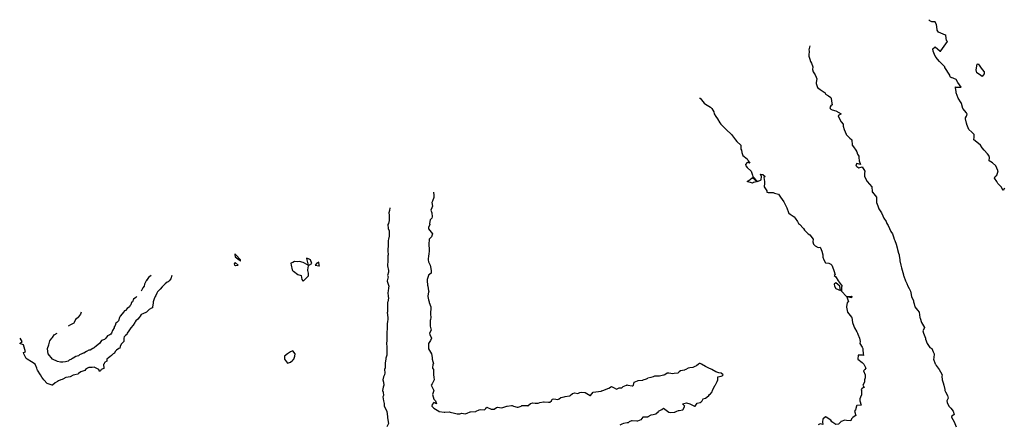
# Model space of a CAD drawing. Header units: inches. Extents: x 158323 to 160611, y 432808 to 437248.
# Tile 215 of 228: x 159609 to 159703, y 437190 to 437228. Entities that reach past the tile are written whole.
import ezdxf

# ---------------------------------------------------------------- set-up
doc = ezdxf.new("R2010")
doc.units = ezdxf.units.IN
doc.header["$MEASUREMENT"] = 0
for name, color, linetype, lineweight in [('Hoogtelijn-bestaand 5.00 M', 7, 'Continuous', 15), ('Hoogtelijn-bestaand 6.00 M', 7, 'Continuous', 15), ('Hoogtelijn-bestaand 7.00 M', 7, 'Continuous', 15), ('Hoogtelijn-bestaand 8.00 M', 7, 'Continuous', 15)]:
    doc.layers.add(name, color=color, linetype=linetype, lineweight=lineweight)

msp = doc.modelspace()

# ---------------------------------------------------------------- linework, layer by layer
at = {"layer": 'Hoogtelijn-bestaand 5.00 M', "color": 252, "linetype": 'Continuous', "lineweight": 25}
for p, q in [((159668.25, 437193.736, 5), (159668.263, 437193.737, 5)), ((159668.263, 437193.737, 5), (159668.295, 437193.75, 5)), ((159668.295, 437193.75, 5), (159668.632, 437193.868, 5)), ((159668.632, 437193.868, 5), (159668.75, 437193.932, 5)), ((159668.25, 437190.187, 5), (159668.29, 437190.21, 5)), ((159668.29, 437190.21, 5), (159668.75, 437190.232, 5))]:
    msp.add_line(p, q, dxfattribs=at)
for points in [[(159648.219, 437211.75, 5), (159648.25, 437211.432, 5), (159648.271, 437211.25, 5), (159648.271, 437211.229, 5), (159648.25, 437211.211, 5), (159648.128, 437210.872, 5), (159648.08, 437210.75, 5), (159648.12, 437210.381, 5), (159648.057, 437210.25, 5), (159647.978, 437210.022, 5), (159648.07, 437209.75, 5), (159648.115, 437209.385, 5), (159648.059, 437209.25, 5), (159647.92, 437209.08, 5), (159647.839, 437208.75, 5), (159647.869, 437208.631, 5), (159647.75, 437208.353, 5), (159647.738, 437208.263, 5), (159647.736, 437208.25, 5), (159647.75, 437208.22, 5), (159648.119, 437207.75, 5), (159648.04, 437207.46, 5), (159647.816, 437207.25, 5), (159647.8, 437207.2, 5), (159647.781, 437206.75, 5), (159647.791, 437206.709, 5), (159647.808, 437206.25, 5), (159647.821, 437206.179, 5), (159647.773, 437205.75, 5), (159647.774, 437205.726, 5), (159647.75, 437205.677, 5), (159647.713, 437205.287, 5), (159647.708, 437205.25, 5), (159647.75, 437205.077, 5), (159647.917, 437204.75, 5), (159647.927, 437204.573, 5), (159648.004, 437204.25, 5), (159648.008, 437203.992, 5), (159647.75, 437203.787, 5), (159647.738, 437203.762, 5), (159647.734, 437203.75, 5), (159647.625, 437203.375, 5), (159647.629, 437203.25, 5), (159647.656, 437202.844, 5), (159647.677, 437202.75, 5), (159647.75, 437202.295, 5), (159647.773, 437202.25, 5), (159647.783, 437202.217, 5), (159647.75, 437202.165, 5), (159647.701, 437201.799, 5), (159647.688, 437201.75, 5), (159647.75, 437201.423, 5), (159647.821, 437201.25, 5), (159647.818, 437201.182, 5), (159647.971, 437200.75, 5), (159647.971, 437200.529, 5), (159647.929, 437200.25, 5), (159647.955, 437200.045, 5), (159647.976, 437199.75, 5), (159647.953, 437199.547, 5), (159647.9, 437199.45, 5), (159647.915, 437198.918, 5), (159647.992, 437198.508, 5), (159647.859, 437198.25, 5), (159647.891, 437198.109, 5), (159648.036, 437197.75, 5), (159647.954, 437197.546, 5), (159647.759, 437197.25, 5), (159647.762, 437197.238, 5), (159647.75, 437197.062, 5), (159647.742, 437196.758, 5), (159647.742, 437196.75, 5), (159647.75, 437196.731, 5), (159648.047, 437196.25, 5), (159648.11, 437195.891, 5), (159648.101, 437195.75, 5), (159648.213, 437195.287, 5), (159648.156, 437195.25, 5), (159648.132, 437194.868, 5), (159648.218, 437194.75, 5), (159648.225, 437194.275, 5), (159648.228, 437194.25, 5), (159648.25, 437194.025, 5), (159648.292, 437193.75, 5), (159648.25, 437193.691, 5), (159648.102, 437193.398, 5), (159648.005, 437193.25, 5), (159648.244, 437192.756, 5), (159648.247, 437192.75, 5), (159648.13, 437192.37, 5), (159648.25, 437191.923, 5), (159648.428, 437191.75, 5), (159648.527, 437191.474, 5), (159648.25, 437191.601, 5), (159648.099, 437191.401, 5), (159648.078, 437191.25, 5), (159648.25, 437191.064, 5), (159648.74, 437190.75, 5), (159648.75, 437190.741, 5), (159648.762, 437190.738, 5), (159649.25, 437190.654, 5), (159649.321, 437190.679, 5), (159649.75, 437190.686, 5), (159649.816, 437190.684, 5), (159650.25, 437190.572, 5), (159650.48, 437190.521, 5), (159650.75, 437190.511, 5), (159650.929, 437190.571, 5), (159651.25, 437190.513, 5), (159651.441, 437190.559, 5), (159651.75, 437190.708, 5), (159651.785, 437190.715, 5), (159652.25, 437190.732, 5), (159652.269, 437190.731, 5), (159652.303, 437190.75, 5), (159652.598, 437190.902, 5), (159652.75, 437190.939, 5), (159653.117, 437190.883, 5), (159653.25, 437191.032, 5), (159653.346, 437191.154, 5), (159653.75, 437190.971, 5), (159654.044, 437190.956, 5), (159654.25, 437191.129, 5), (159654.349, 437191.151, 5), (159654.75, 437191.096, 5), (159654.868, 437191.132, 5), (159655.25, 437191.245, 5), (159655.253, 437191.247, 5), (159655.284, 437191.25, 5), (159655.695, 437191.305, 5), (159655.75, 437191.321, 5), (159655.885, 437191.25, 5), (159656.25, 437191.148, 5), (159656.347, 437191.153, 5), (159656.622, 437191.25, 5), (159656.688, 437191.312, 5), (159656.75, 437191.318, 5), (159657.202, 437191.298, 5), (159657.25, 437191.291, 5), (159657.503, 437191.497, 5), (159657.75, 437191.558, 5), (159657.961, 437191.539, 5), (159658.25, 437191.542, 5), (159658.413, 437191.587, 5), (159658.75, 437191.649, 5), (159658.831, 437191.669, 5), (159659.25, 437191.613, 5), (159659.378, 437191.622, 5), (159659.515, 437191.75, 5), (159659.597, 437191.903, 5), (159659.75, 437191.947, 5), (159660.121, 437191.879, 5), (159660.25, 437191.94, 5), (159660.432, 437192.068, 5), (159660.75, 437192.147, 5), (159660.825, 437192.175, 5), (159661.25, 437192.223, 5), (159661.275, 437192.225, 5), (159661.297, 437192.25, 5), (159661.535, 437192.465, 5), (159661.75, 437192.518, 5), (159662.04, 437192.46, 5), (159662.25, 437192.538, 5), (159662.426, 437192.574, 5), (159662.75, 437192.539, 5), (159663.22, 437192.28, 5), (159663.25, 437192.275, 5), (159663.505, 437192.58, 5), (159664.279, 437192.693, 5), (159664.297, 437192.703, 5), (159664.326, 437192.712, 5), (159664.435, 437192.75, 5), (159665.021, 437192.979, 5), (159665.25, 437193.139, 5), (159665.507, 437192.993, 5), (159665.75, 437192.871, 5), (159666.014, 437192.986, 5), (159666.25, 437193.011, 5), (159666.374, 437193.126, 5), (159666.706, 437193.25, 5), (159666.737, 437193.263, 5), (159666.75, 437193.272, 5), (159666.83, 437193.25, 5), (159667.25, 437193.185, 5), (159667.302, 437193.198, 5), (159667.358, 437193.25, 5), (159667.45, 437193.55, 5), (159667.75, 437193.68, 5), (159667.804, 437193.697, 5), (159668.25, 437193.736, 5)], [(159644.034, 437210.25, 5), (159644.01, 437209.99, 5), (159643.966, 437209.75, 5), (159643.983, 437209.517, 5), (159643.993, 437209.25, 5), (159643.985, 437209.015, 5), (159643.92, 437208.75, 5), (159643.856, 437208.644, 5), (159643.902, 437208.25, 5), (159643.974, 437208.026, 5), (159643.997, 437207.75, 5), (159643.974, 437207.526, 5), (159643.917, 437207.25, 5), (159643.903, 437207.097, 5), (159643.893, 437206.75, 5), (159643.888, 437206.612, 5), (159643.849, 437206.25, 5), (159643.867, 437206.133, 5), (159643.895, 437205.75, 5), (159643.871, 437205.629, 5), (159643.863, 437205.25, 5), (159643.864, 437205.136, 5), (159643.832, 437204.75, 5), (159643.813, 437204.687, 5), (159643.929, 437204.25, 5), (159643.925, 437204.075, 5), (159643.832, 437203.75, 5), (159643.886, 437203.614, 5), (159643.795, 437203.25, 5), (159643.786, 437203.214, 5), (159643.937, 437202.75, 5), (159643.921, 437202.579, 5), (159643.875, 437202.25, 5), (159643.866, 437202.134, 5), (159643.882, 437201.75, 5), (159643.924, 437201.576, 5), (159643.859, 437201.25, 5), (159643.821, 437201.18, 5), (159643.818, 437200.75, 5), (159643.84, 437200.66, 5), (159643.817, 437200.25, 5), (159643.802, 437200.198, 5), (159643.865, 437199.75, 5), (159643.852, 437199.648, 5), (159643.818, 437199.25, 5), (159643.805, 437199.195, 5), (159643.792, 437198.75, 5), (159643.799, 437198.701, 5), (159643.75, 437198.276, 5), (159643.747, 437198.254, 5), (159643.746, 437198.25, 5), (159643.75, 437198.159, 5), (159643.763, 437197.75, 5), (159643.761, 437197.739, 5), (159643.75, 437197.513, 5), (159643.732, 437197.268, 5), (159643.731, 437197.25, 5), (159643.75, 437196.938, 5), (159643.758, 437196.75, 5), (159643.756, 437196.744, 5), (159643.762, 437196.25, 5), (159643.764, 437196.236, 5), (159643.75, 437196.139, 5), (159643.67, 437195.831, 5), (159643.67, 437195.75, 5), (159643.615, 437195.385, 5), (159643.609, 437195.25, 5), (159643.587, 437194.913, 5), (159643.537, 437194.75, 5), (159643.562, 437194.438, 5), (159643.549, 437194.25, 5), (159643.432, 437194.068, 5), (159643.393, 437193.75, 5), (159643.455, 437193.545, 5), (159643.466, 437193.25, 5), (159643.424, 437193.076, 5), (159643.357, 437192.75, 5), (159643.414, 437192.586, 5), (159643.45, 437192.25, 5), (159643.362, 437192.138, 5), (159643.457, 437191.75, 5), (159643.501, 437191.499, 5), (159643.504, 437191.25, 5), (159643.747, 437190.753, 5), (159643.747, 437190.75, 5), (159643.75, 437190.741, 5), (159643.814, 437190.25, 5), (159643.833, 437190.167, 5), (159643.888, 437189.75, 5), (159643.909, 437189.591, 5), (159643.757, 437189.25, 5)], [(159668.75, 437190.232, 5), (159668.764, 437190.236, 5), (159668.781, 437190.25, 5), (159669.072, 437190.428, 5), (159669.25, 437190.443, 5), (159669.502, 437190.498, 5), (159669.75, 437190.746, 5), (159669.754, 437190.746, 5), (159669.756, 437190.75, 5), (159670.079, 437190.921, 5), (159670.25, 437191.044, 5), (159670.63, 437190.75, 5), (159670.75, 437190.66, 5), (159670.877, 437190.623, 5), (159671.25, 437190.675, 5), (159671.336, 437190.664, 5), (159671.534, 437190.75, 5), (159671.682, 437190.818, 5), (159671.75, 437190.845, 5), (159672.093, 437190.907, 5), (159672.25, 437191.172, 5), (159672.266, 437191.234, 5), (159672.288, 437191.25, 5), (159672.076, 437191.475, 5), (159672.448, 437191.552, 5), (159672.75, 437191.478, 5), (159673.2, 437191.25, 5), (159673.25, 437191.236, 5), (159673.267, 437191.233, 5), (159673.289, 437191.25, 5), (159673.469, 437191.531, 5), (159673.75, 437191.597, 5), (159673.841, 437191.659, 5), (159673.941, 437191.75, 5), (159674.053, 437191.948, 5), (159674.25, 437192.004, 5), (159674.401, 437192.099, 5), (159674.595, 437192.25, 5), (159674.646, 437192.354, 5), (159674.75, 437192.44, 5), (159674.898, 437192.602, 5), (159674.924, 437192.75, 5), (159675.022, 437192.978, 5), (159675.196, 437193.25, 5), (159675.209, 437193.291, 5), (159675.25, 437193.355, 5), (159675.395, 437193.605, 5), (159675.437, 437193.75, 5), (159675.44, 437194.06, 5), (159675.75, 437194.125, 5), (159675.85, 437194.15, 5), (159675.966, 437194.25, 5), (159675.75, 437194.391, 5), (159675.552, 437194.448, 5), (159675.25, 437194.523, 5), (159674.858, 437194.75, 5), (159674.75, 437194.804, 5), (159674.642, 437194.858, 5), (159674.25, 437195.027, 5), (159673.892, 437195.25, 5), (159673.75, 437195.323, 5), (159673.686, 437195.314, 5), (159673.595, 437195.25, 5), (159673.403, 437195.097, 5), (159673.25, 437195.028, 5), (159673.042, 437194.958, 5), (159672.75, 437194.906, 5), (159672.608, 437194.892, 5), (159672.37, 437194.75, 5), (159672.277, 437194.723, 5), (159672.25, 437194.703, 5), (159671.864, 437194.636, 5), (159671.75, 437194.519, 5), (159671.61, 437194.39, 5), (159671.25, 437194.359, 5), (159671.148, 437194.352, 5), (159670.75, 437194.39, 5), (159670.607, 437194.393, 5), (159670.377, 437194.25, 5), (159670.276, 437194.224, 5), (159670.25, 437194.209, 5), (159669.869, 437194.132, 5), (159669.75, 437194.125, 5), (159669.382, 437194.118, 5), (159669.25, 437194.053, 5), (159669.018, 437193.982, 5), (159668.75, 437193.932, 5)], [(159668.25, 437190.187, 5), (159668.065, 437189.935, 5), (159667.75, 437189.813, 5), (159667.705, 437189.795, 5), (159667.25, 437189.842, 5), (159667.168, 437189.832, 5), (159666.955, 437189.75, 5), (159666.852, 437189.648, 5), (159666.75, 437189.654, 5), (159666.428, 437189.572, 5), (159666.25, 437189.518, 5), (159666.073, 437189.427, 5)]]:
    msp.add_polyline3d(points, dxfattribs=at)
at = {"layer": 'Hoogtelijn-bestaand 6.00 M', "color": 252, "linetype": 'Continuous', "lineweight": 25}
for points in [[(159673.7, 437220.75, 6), (159673.75, 437220.735, 6), (159674.14, 437220.25, 6), (159674.25, 437220.176, 6), (159674.423, 437220.077, 6), (159674.75, 437219.885, 6), (159674.872, 437219.75, 6), (159675.065, 437219.435, 6), (159675.099, 437219.25, 6), (159675.25, 437218.987, 6), (159675.4, 437218.75, 6), (159675.625, 437218.375, 6), (159675.727, 437218.25, 6), (159675.75, 437218.218, 6), (159676.228, 437217.75, 6), (159676.25, 437217.732, 6), (159676.75, 437217.25, 6), (159677.132, 437216.75, 6), (159677.25, 437216.588, 6), (159677.641, 437216.25, 6), (159677.653, 437215.847, 6), (159677.708, 437215.75, 6), (159677.75, 437215.536, 6), (159677.841, 437215.25, 6), (159678.25, 437214.911, 6), (159678.335, 437214.75, 6), (159678.493, 437214.507, 6), (159678.25, 437214.583, 6), (159678.102, 437214.398, 6), (159678.136, 437214.25, 6), (159678.25, 437214.096, 6), (159678.646, 437213.75, 6), (159678.75, 437213.365, 6), (159678.799, 437213.25, 6), (159679.25, 437212.767, 6), (159679.58, 437212.921, 6), (159679.639, 437213.25, 6), (159679.534, 437213.466, 6), (159679.75, 437213.424, 6), (159679.979, 437213.25, 6), (159679.861, 437213.139, 6), (159679.921, 437212.75, 6), (159679.898, 437212.602, 6), (159679.891, 437212.25, 6), (159680.147, 437211.853, 6), (159680.141, 437211.75, 6), (159680.25, 437211.69, 6), (159680.31, 437211.69, 6), (159680.75, 437211.69, 6), (159680.863, 437211.637, 6), (159681.25, 437211.55, 6), (159681.44, 437211.25, 6), (159681.75, 437210.817, 6), (159681.789, 437210.75, 6), (159681.829, 437210.671, 6), (159682.057, 437210.25, 6), (159682.214, 437209.786, 6), (159682.203, 437209.75, 6), (159682.25, 437209.717, 6), (159682.368, 437209.632, 6), (159682.75, 437209.388, 6), (159682.847, 437209.25, 6), (159683.075, 437208.925, 6), (159683.179, 437208.75, 6), (159683.25, 437208.658, 6), (159683.658, 437208.25, 6), (159683.75, 437208.098, 6), (159684.098, 437207.75, 6), (159684.25, 437207.641, 6), (159684.579, 437207.25, 6), (159684.528, 437206.972, 6), (159684.605, 437206.75, 6), (159684.75, 437206.603, 6), (159685.053, 437206.447, 6), (159685.25, 437206.474, 6), (159685.346, 437206.25, 6), (159685.412, 437206.088, 6), (159685.509, 437205.75, 6), (159685.492, 437205.508, 6), (159685.576, 437205.25, 6), (159685.75, 437204.978, 6), (159686.066, 437204.934, 6), (159686.25, 437204.848, 6), (159686.372, 437204.75, 6), (159686.414, 437204.586, 6), (159686.535, 437204.25, 6), (159686.672, 437203.828, 6), (159686.577, 437203.75, 6), (159686.75, 437203.614, 6), (159686.961, 437203.25, 6), (159687.25, 437202.875, 6), (159687.337, 437202.75, 6), (159687.288, 437202.712, 6), (159687.268, 437202.25, 6), (159687.75, 437201.757, 6), (159688.225, 437201.775, 6), (159688.25, 437201.778, 6), (159688.274, 437201.75, 6), (159688.271, 437201.729, 6), (159688.25, 437201.633, 6), (159687.79, 437201.71, 6), (159687.948, 437201.25, 6), (159687.821, 437201.179, 6), (159687.766, 437200.75, 6), (159687.768, 437200.732, 6), (159687.847, 437200.25, 6), (159688.25, 437199.762, 6), (159688.259, 437199.75, 6), (159688.267, 437199.733, 6), (159688.332, 437199.25, 6), (159688.354, 437199.146, 6), (159688.511, 437198.75, 6), (159688.75, 437198.375, 6), (159688.827, 437198.25, 6), (159688.85, 437198.15, 6), (159689.002, 437197.75, 6), (159689.06, 437197.44, 6), (159689.034, 437197.25, 6), (159689.25, 437196.9, 6), (159689.335, 437196.75, 6), (159689.329, 437196.671, 6), (159689.358, 437196.25, 6), (159689.393, 437196.107, 6), (159689.25, 437196.122, 6), (159688.869, 437196.131, 6), (159688.855, 437195.75, 6), (159689.25, 437195.417, 6), (159689.428, 437195.25, 6), (159689.606, 437194.894, 6), (159689.5, 437194.75, 6), (159689.38, 437194.62, 6), (159689.544, 437194.25, 6), (159689.548, 437193.952, 6), (159689.497, 437193.75, 6), (159689.469, 437193.531, 6), (159689.326, 437193.25, 6), (159689.461, 437193.039, 6), (159689.25, 437192.983, 6), (159689.158, 437192.842, 6), (159689.18, 437192.75, 6), (159689.208, 437192.292, 6), (159689.179, 437192.25, 6), (159689.043, 437191.957, 6), (159689.026, 437191.75, 6), (159689.17, 437191.33, 6), (159688.75, 437191.312, 6), (159688.722, 437191.278, 6), (159688.726, 437191.25, 6), (159688.606, 437190.895, 6), (159688.536, 437190.75, 6), (159688.66, 437190.34, 6), (159688.481, 437190.25, 6), (159688.354, 437190.146, 6), (159688.25, 437190.019, 6), (159688.172, 437189.828, 6), (159687.75, 437189.87, 6), (159687.592, 437189.908, 6), (159687.25, 437189.786, 6), (159687.222, 437189.778, 6), (159687.217, 437189.75, 6), (159686.983, 437189.517, 6), (159686.75, 437189.491, 6), (159686.35, 437189.75, 6), (159686.25, 437189.909, 6), (159685.812, 437190.188, 6), (159685.75, 437190.227, 6), (159685.506, 437189.994, 6), (159685.45, 437189.75, 6), (159685.5, 437189.5, 6), (159685.25, 437189.55, 6), (159685.052, 437189.448, 6)], [(159623.183, 437203.75, 6), (159623.073, 437203.427, 6), (159622.919, 437203.25, 6), (159622.846, 437203.154, 6), (159622.75, 437203.106, 6), (159622.53, 437202.97, 6), (159622.334, 437202.75, 6), (159622.292, 437202.708, 6), (159622.25, 437202.669, 6), (159622.061, 437202.439, 6), (159621.87, 437202.25, 6), (159621.819, 437202.181, 6), (159621.75, 437202.079, 6), (159621.651, 437201.849, 6), (159621.574, 437201.75, 6), (159621.476, 437201.524, 6), (159621.39, 437201.25, 6), (159621.379, 437201.121, 6), (159621.328, 437200.75, 6), (159621.339, 437200.661, 6), (159621.25, 437200.643, 6), (159621.004, 437200.496, 6), (159620.762, 437200.25, 6), (159620.757, 437200.243, 6), (159620.75, 437200.239, 6), (159620.399, 437200.101, 6), (159620.25, 437200.031, 6), (159620.148, 437199.852, 6), (159620.055, 437199.75, 6), (159619.917, 437199.583, 6), (159619.75, 437199.421, 6), (159619.682, 437199.318, 6), (159619.634, 437199.25, 6), (159619.49, 437199.01, 6), (159619.262, 437198.75, 6), (159619.26, 437198.74, 6), (159619.25, 437198.736, 6), (159619.051, 437198.449, 6), (159618.919, 437198.25, 6), (159618.887, 437198.113, 6), (159618.75, 437197.998, 6), (159618.625, 437197.875, 6), (159618.59, 437197.75, 6), (159618.576, 437197.424, 6), (159618.396, 437197.25, 6), (159618.328, 437197.172, 6), (159618.25, 437196.945, 6), (159618.199, 437196.801, 6), (159618.1, 437196.75, 6), (159617.881, 437196.619, 6), (159617.75, 437196.49, 6), (159617.686, 437196.314, 6), (159617.57, 437196.25, 6), (159617.413, 437196.087, 6), (159617.25, 437195.983, 6), (159617.122, 437195.878, 6), (159616.956, 437195.75, 6), (159616.945, 437195.555, 6), (159616.75, 437195.441, 6), (159616.697, 437195.303, 6), (159616.636, 437195.25, 6), (159616.657, 437194.843, 6), (159616.43, 437194.75, 6), (159616.357, 437194.643, 6), (159616.25, 437194.578, 6), (159616.192, 437194.75, 6), (159615.75, 437194.99, 6), (159615.545, 437194.955, 6), (159615.25, 437194.934, 6), (159615.122, 437194.878, 6), (159614.93, 437194.75, 6), (159614.853, 437194.647, 6), (159614.75, 437194.618, 6), (159614.459, 437194.541, 6), (159614.25, 437194.358, 6), (159614.179, 437194.321, 6), (159613.901, 437194.25, 6), (159613.782, 437194.218, 6), (159613.75, 437194.209, 6), (159613.464, 437194.037, 6), (159613.25, 437194.007, 6), (159613.026, 437193.974, 6), (159612.75, 437193.815, 6), (159612.687, 437193.813, 6), (159612.55, 437193.75, 6), (159612.329, 437193.671, 6), (159612.25, 437193.609, 6), (159612.028, 437193.472, 6), (159611.77, 437193.25, 6), (159611.759, 437193.241, 6), (159611.75, 437193.24, 6), (159611.719, 437193.25, 6), (159611.25, 437193.406, 6), (159610.932, 437193.75, 6), (159610.75, 437194.015, 6), (159610.616, 437194.25, 6), (159610.324, 437194.676, 6), (159610.284, 437194.75, 6), (159610.25, 437194.891, 6), (159610.096, 437195.25, 6), (159609.75, 437195.474, 6), (159609.32, 437195.75, 6), (159609.25, 437195.823, 6), (159609.025, 437196.25, 6), (159608.987, 437196.381, 6), (159609.179, 437196.441, 6), (159608.982, 437197.116, 6), (159608.618, 437197.25, 6), (159608.866, 437197.442, 6), (159608.672, 437197.75, 6)]]:
    msp.add_polyline3d(points, dxfattribs=at)
for points in [[(159678.25, 437212.75, 6), (159678.554, 437212.946, 6), (159678.75, 437213.125, 6), (159679.2, 437212.75, 6), (159678.852, 437212.648, 6), (159678.75, 437212.609, 6)], [(159629.216, 437205.75, 6), (159629.25, 437205.544, 6), (159629.635, 437205.25, 6), (159629.75, 437205.114, 6), (159629.761, 437205.239, 6), (159629.768, 437205.25, 6), (159629.75, 437205.27, 6), (159629.294, 437205.75, 6), (159629.25, 437205.787, 6), (159629.216, 437205.784, 6)], [(159629.142, 437204.858, 6), (159629.164, 437204.75, 6), (159629.25, 437204.709, 6), (159629.279, 437204.721, 6), (159629.539, 437204.75, 6), (159629.25, 437205.012, 6)], [(159634.557, 437204.943, 6), (159634.594, 437204.75, 6), (159634.707, 437204.293, 6), (159634.72, 437204.25, 6), (159634.75, 437204.21, 6), (159634.836, 437204.164, 6), (159635.25, 437203.86, 6), (159635.558, 437203.75, 6), (159635.612, 437203.388, 6), (159635.714, 437203.25, 6), (159635.75, 437203.214, 6), (159635.795, 437203.25, 6), (159636.266, 437203.734, 6), (159636.278, 437203.75, 6), (159636.25, 437203.972, 6), (159636.214, 437204.25, 6), (159636.199, 437204.301, 6), (159636.25, 437204.667, 6), (159636.281, 437204.719, 6), (159636.303, 437204.75, 6), (159636.583, 437204.917, 6), (159636.445, 437205.25, 6), (159636.25, 437205.358, 6), (159636.073, 437205.427, 6), (159636.112, 437205.25, 6), (159636.239, 437204.761, 6), (159635.75, 437204.999, 6), (159635.389, 437205.111, 6), (159635.25, 437205.059, 6), (159634.911, 437205.089, 6), (159634.75, 437205.014, 6)], [(159636.914, 437204.75, 6), (159637.25, 437204.667, 6), (159637.318, 437204.682, 6), (159637.299, 437204.75, 6), (159637.25, 437205.019, 6), (159637.051, 437204.949, 6)], [(159686.573, 437202.927, 6), (159686.609, 437202.75, 6), (159686.75, 437202.496, 6), (159687.186, 437202.314, 6), (159687.128, 437202.75, 6), (159686.75, 437203.043, 6)], [(159633.962, 437195.75, 6), (159634.25, 437195.352, 6), (159634.552, 437195.448, 6), (159634.75, 437195.65, 6), (159634.802, 437195.698, 6), (159634.851, 437195.75, 6), (159634.955, 437196.045, 6), (159634.987, 437196.25, 6), (159634.75, 437196.536, 6), (159634.543, 437196.457, 6), (159634.25, 437196.25, 6), (159633.974, 437196.026, 6)]]:
    msp.add_polyline3d(points, close=True, dxfattribs=at)
at = {"layer": 'Hoogtelijn-bestaand 7.00 M', "color": 252, "linetype": 'Continuous', "lineweight": 25}
for points in [[(159684.235, 437225.75, 7), (159684.143, 437225.357, 7), (159684.177, 437225.25, 7), (159684.14, 437224.86, 7), (159684.164, 437224.75, 7), (159684.25, 437224.461, 7), (159684.32, 437224.25, 7), (159684.407, 437224.093, 7), (159684.539, 437223.75, 7), (159684.512, 437223.488, 7), (159684.573, 437223.25, 7), (159684.75, 437222.961, 7), (159684.867, 437222.75, 7), (159684.907, 437222.593, 7), (159684.843, 437222.25, 7), (159684.85, 437222.15, 7), (159684.982, 437221.75, 7), (159685.25, 437221.568, 7), (159685.708, 437221.25, 7), (159685.75, 437221.129, 7), (159686.042, 437220.958, 7), (159686.25, 437220.788, 7), (159686.28, 437220.75, 7), (159686.301, 437220.699, 7), (159686.364, 437220.25, 7), (159686.401, 437220.099, 7), (159686.25, 437220, 7), (159686.17, 437219.83, 7), (159686.186, 437219.75, 7), (159686.25, 437219.681, 7), (159686.394, 437219.606, 7), (159686.75, 437219.508, 7), (159687.25, 437219.25, 7), (159686.972, 437219.028, 7), (159687.09, 437218.75, 7), (159687.25, 437218.456, 7), (159687.43, 437218.25, 7), (159687.432, 437218.068, 7), (159687.547, 437217.75, 7), (159687.724, 437217.276, 7), (159687.726, 437217.25, 7), (159687.75, 437217.217, 7), (159688.083, 437216.917, 7), (159688.25, 437216.762, 7), (159688.262, 437216.75, 7), (159688.267, 437216.733, 7), (159688.29, 437216.25, 7), (159688.417, 437216.083, 7), (159688.661, 437215.75, 7), (159688.75, 437215.594, 7), (159688.813, 437215.376, 7), (159688.944, 437215.185, 7), (159688.935, 437215.158, 7), (159688.943, 437215.057, 7), (159688.963, 437214.75, 7), (159689.111, 437214.389, 7), (159688.75, 437214.49, 7), (159688.656, 437214.344, 7), (159688.692, 437214.25, 7), (159688.75, 437214.181, 7), (159688.927, 437214.073, 7), (159689.25, 437214.157, 7), (159689.506, 437213.75, 7), (159689.489, 437213.511, 7), (159689.495, 437213.25, 7), (159689.74, 437212.761, 7), (159689.745, 437212.75, 7), (159689.75, 437212.743, 7), (159690.181, 437212.25, 7), (159690.21, 437211.79, 7), (159690.229, 437211.75, 7), (159690.25, 437211.72, 7), (159690.634, 437211.25, 7), (159690.644, 437210.856, 7), (159690.635, 437210.75, 7), (159690.75, 437210.421, 7), (159690.837, 437210.25, 7), (159690.868, 437210.132, 7), (159691.099, 437209.75, 7), (159691.25, 437209.466, 7), (159691.345, 437209.25, 7), (159691.564, 437208.936, 7), (159691.61, 437208.75, 7), (159691.75, 437208.529, 7), (159691.862, 437208.25, 7), (159692.017, 437207.983, 7), (159692.149, 437207.75, 7), (159692.25, 437207.474, 7), (159692.327, 437207.25, 7), (159692.381, 437207.119, 7), (159692.521, 437206.75, 7), (159692.594, 437206.407, 7), (159692.626, 437206.25, 7), (159692.75, 437205.889, 7), (159692.792, 437205.75, 7), (159692.816, 437205.684, 7), (159692.862, 437205.25, 7), (159692.851, 437205.149, 7), (159692.95, 437204.75, 7), (159693.022, 437204.478, 7), (159693.213, 437203.824, 7), (159693.226, 437203.762, 7), (159693.221, 437203.75, 7), (159693.25, 437203.696, 7), (159693.419, 437203.25, 7), (159693.525, 437202.975, 7), (159693.618, 437202.75, 7), (159693.75, 437202.509, 7), (159693.888, 437202.25, 7), (159693.903, 437202.097, 7), (159693.982, 437201.75, 7), (159694.169, 437201.331, 7), (159694.161, 437201.25, 7), (159694.25, 437201.054, 7), (159694.316, 437200.75, 7), (159694.554, 437200.446, 7), (159694.708, 437200.25, 7), (159694.75, 437199.988, 7), (159694.787, 437199.75, 7), (159694.82, 437199.68, 7), (159694.94, 437199.25, 7), (159695.225, 437198.775, 7), (159695.238, 437198.75, 7), (159695.057, 437198.443, 7), (159695.115, 437198.25, 7), (159695.25, 437197.901, 7), (159695.331, 437197.75, 7), (159695.331, 437197.67, 7), (159695.48, 437197.25, 7), (159695.75, 437196.855, 7), (159695.92, 437196.75, 7), (159696.046, 437196.454, 7), (159696.152, 437196.25, 7), (159696.131, 437195.869, 7), (159696.094, 437195.75, 7), (159696.25, 437195.312, 7), (159696.283, 437195.25, 7), (159696.35, 437195.15, 7), (159696.627, 437194.75, 7), (159696.75, 437194.534, 7), (159696.907, 437194.25, 7), (159696.877, 437194.123, 7), (159696.927, 437193.75, 7), (159697.024, 437193.476, 7), (159697.089, 437193.25, 7), (159697.16, 437192.84, 7), (159697.167, 437192.75, 7), (159697.25, 437192.623, 7), (159697.417, 437192.25, 7), (159697.49, 437192.01, 7), (159697.37, 437191.75, 7), (159697.394, 437191.606, 7), (159697.562, 437191.25, 7), (159697.75, 437191.037, 7), (159697.979, 437190.75, 7), (159698.057, 437190.443, 7), (159697.815, 437190.25, 7), (159697.815, 437190.185, 7), (159698.075, 437189.75, 7), (159698.25, 437189.268, 7)], [(159621.2, 437203.75, 7), (159620.949, 437203.551, 7), (159620.75, 437203.278, 7), (159620.734, 437203.266, 7), (159620.721, 437203.25, 7), (159620.56, 437202.941, 7), (159620.521, 437202.75, 7), (159620.414, 437202.586, 7), (159620.25, 437202.262, 7)], [(159619.831, 437201.75, 7), (159619.794, 437201.706, 7), (159619.75, 437201.654, 7), (159619.498, 437201.502, 7), (159619.416, 437201.25, 7), (159619.334, 437201.166, 7), (159619.25, 437200.935, 7), (159619.156, 437200.844, 7), (159619.116, 437200.75, 7), (159618.903, 437200.597, 7), (159618.75, 437200.411, 7), (159618.643, 437200.357, 7), (159618.568, 437200.25, 7), (159618.423, 437200.077, 7), (159618.25, 437199.863, 7), (159618.208, 437199.792, 7), (159618.187, 437199.75, 7), (159618.073, 437199.427, 7), (159617.904, 437199.25, 7), (159617.821, 437199.179, 7), (159617.75, 437198.984, 7), (159617.664, 437198.836, 7), (159617.665, 437198.75, 7), (159617.508, 437198.492, 7), (159617.409, 437198.25, 7), (159617.355, 437198.145, 7), (159617.25, 437198.082, 7), (159617.009, 437197.991, 7), (159616.862, 437197.75, 7), (159616.813, 437197.687, 7), (159616.75, 437197.638, 7), (159616.458, 437197.542, 7), (159616.257, 437197.25, 7), (159616.254, 437197.246, 7), (159616.25, 437197.243, 7), (159615.975, 437197.025, 7), (159615.75, 437196.833, 7), (159615.692, 437196.808, 7), (159615.632, 437196.75, 7), (159615.378, 437196.622, 7), (159615.25, 437196.595, 7), (159615.008, 437196.492, 7), (159614.75, 437196.334, 7), (159614.686, 437196.314, 7), (159614.577, 437196.25, 7), (159614.354, 437196.146, 7), (159614.25, 437196.078, 7), (159614.007, 437195.994, 7), (159613.75, 437195.837, 7), (159613.685, 437195.815, 7), (159613.573, 437195.75, 7), (159613.34, 437195.66, 7), (159613.25, 437195.568, 7), (159613.01, 437195.49, 7), (159612.75, 437195.46, 7), (159612.532, 437195.468, 7), (159612.25, 437195.535, 7), (159611.754, 437195.75, 7), (159611.75, 437195.754, 7), (159611.357, 437196.25, 7), (159611.275, 437196.725, 7), (159611.265, 437196.75, 7), (159611.395, 437197.105, 7), (159611.44, 437197.25, 7), (159611.494, 437197.506, 7), (159611.693, 437197.75, 7), (159611.727, 437197.773, 7), (159611.75, 437197.812, 7), (159611.924, 437198.076, 7), (159612.217, 437198.25, 7)], [(159614.513, 437200.25, 7), (159614.436, 437200.064, 7), (159614.25, 437199.796, 7), (159614.218, 437199.782, 7), (159614.216, 437199.75, 7), (159613.951, 437199.549, 7), (159613.843, 437199.25, 7), (159613.795, 437199.205, 7), (159613.75, 437199.163, 7), (159613.482, 437199.018, 7), (159613.25, 437198.889, 7)]]:
    msp.add_polyline3d(points, dxfattribs=at)
at = {"layer": 'Hoogtelijn-bestaand 8.00 M', "color": 252, "linetype": 'Continuous', "lineweight": 25}
msp.add_polyline3d([(159702.873, 437212.127, 8), (159702.75, 437211.882, 8), (159702.55, 437212.25, 8), (159702.25, 437212.55, 8), (159702.147, 437212.75, 8), (159701.932, 437213.068, 8), (159702, 437213.25, 8), (159702.153, 437213.347, 8), (159702.25, 437213.65, 8), (159702.263, 437213.737, 8), (159702.26, 437213.75, 8), (159702.25, 437213.8, 8), (159702.041, 437214.25, 8), (159701.75, 437214.548, 8), (159701.41, 437214.75, 8), (159701.457, 437215.043, 8), (159701.39, 437215.25, 8), (159701.25, 437215.39, 8), (159700.934, 437215.75, 8), (159700.75, 437215.975, 8), (159700.588, 437216.25, 8), (159700.25, 437216.537, 8), (159699.941, 437216.75, 8), (159699.989, 437217.011, 8), (159699.978, 437217.25, 8), (159699.75, 437217.475, 8), (159699.462, 437217.75, 8), (159699.275, 437218.225, 8), (159699.264, 437218.25, 8), (159699.25, 437218.333, 8), (159699.157, 437218.75, 8), (159699.152, 437218.848, 8), (159699.25, 437219.013, 8), (159699.297, 437219.204, 8), (159699.285, 437219.25, 8), (159699.25, 437219.335, 8), (159698.895, 437219.75, 8), (159698.782, 437220.218, 8), (159698.775, 437220.25, 8), (159698.75, 437220.3, 8), (159698.436, 437220.75, 8), (159698.268, 437221.232, 8), (159698.258, 437221.25, 8), (159698.25, 437221.35, 8), (159698.203, 437221.75, 8), (159698.183, 437221.817, 8), (159698.25, 437221.801, 8), (159698.723, 437221.777, 8), (159698.401, 437222.25, 8), (159698.25, 437222.511, 8), (159697.801, 437222.699, 8), (159697.75, 437222.683, 8), (159697.703, 437222.75, 8), (159697.674, 437222.788, 8), (159697.657, 437222.948, 8), (159697.18, 437223.68, 8), (159697.177, 437223.75, 8), (159696.75, 437224.155, 8), (159696.669, 437224.25, 8), (159696.327, 437224.673, 8), (159696.272, 437224.75, 8), (159696.25, 437224.77, 8), (159696.045, 437225.25, 8), (159696.034, 437225.466, 8), (159696.25, 437225.664, 8), (159696.74, 437225.25, 8), (159696.75, 437225.239, 8), (159696.776, 437225.224, 8), (159696.789, 437225.231, 8), (159696.781, 437225.26, 8), (159697.422, 437226.164, 8), (159697.323, 437226.25, 8), (159697.258, 437226.742, 8), (159697.298, 437226.726, 8), (159697.265, 437226.75, 8), (159697.261, 437226.761, 8), (159697.222, 437226.778, 8), (159696.561, 437227.061, 8), (159696.435, 437227.25, 8), (159696.41, 437227.59, 8), (159696.364, 437227.75, 8), (159696.25, 437228.058, 8), (159695.942, 437228.058, 8), (159695.75, 437228.141, 8), (159695.636, 437228.25, 8)], dxfattribs=at)
msp.add_polyline3d([(159700.185, 437223.443, 8), (159700.26, 437223.986, 8), (159700.368, 437224.015, 8), (159700.75, 437223.478, 8), (159700.928, 437223.25, 8), (159700.933, 437223.067, 8), (159700.75, 437222.817, 8), (159700.5, 437223, 8), (159700.25, 437223.15, 8), (159700.213, 437223.287, 8)], close=True, dxfattribs=at)

doc.saveas('drawing.dxf')
